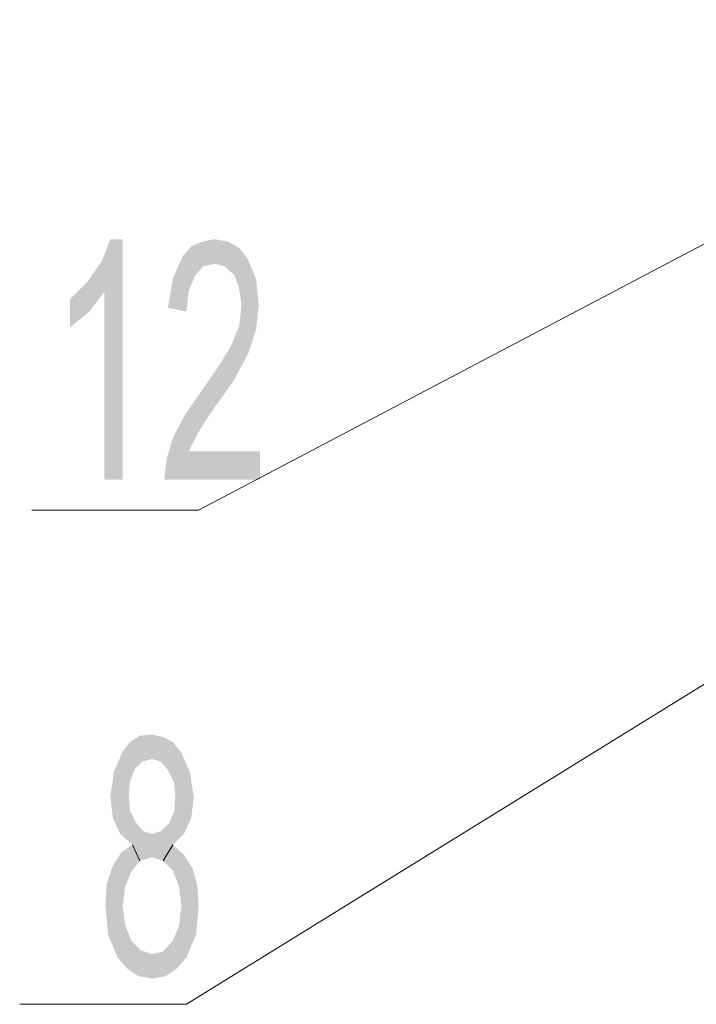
# Model space of a CAD drawing. Header units: millimetres. Extents: x -2626 to 2068, y -6169 to 7214.
# Tile 20 of 144: x -1876 to -1832, y -4947 to -4882. Entities that reach past the tile are written whole.
import ezdxf

# ---------------------------------------------------------------- set-up
doc = ezdxf.new("R2010")
doc.units = ezdxf.units.MM
doc.layers.get('0').update_dxf_attribs({"color": 252})

msp = doc.modelspace()

# ---------------------------------------------------------------- hatches: boundary and pattern name
h = msp.add_hatch(color=7)
h.dxf.hatch_style = 2
h.paths.add_polyline_path([(-1869.533, -4912.301), (-1870.738, -4912.301), (-1870.738, -4900.007), (-1871.702, -4901.293), (-1872.988, -4902.337), (-1872.988, -4900.489), (-1871.863, -4899.364), (-1870.899, -4897.998), (-1870.336, -4896.552), (-1869.533, -4896.552)])
h = msp.add_hatch(color=7)
h.dxf.hatch_style = 2
h.paths.add_polyline_path([(-1860.533, -4912.301), (-1866.801, -4912.301), (-1866.64, -4910.935), (-1866.238, -4909.569), (-1865.435, -4908.042), (-1864.149, -4906.194), (-1863.265, -4904.908), (-1862.462, -4903.623), (-1861.899, -4902.257), (-1861.739, -4900.891), (-1861.899, -4899.766), (-1862.221, -4898.882), (-1862.864, -4898.32), (-1863.506, -4898.159), (-1864.23, -4898.32), (-1864.792, -4898.962), (-1865.194, -4899.927), (-1865.354, -4901.293), (-1866.56, -4901.052), (-1866.238, -4899.123), (-1865.596, -4897.677), (-1865.033, -4897.034), (-1864.31, -4896.712), (-1863.506, -4896.552), (-1862.622, -4896.712), (-1861.899, -4897.114), (-1861.337, -4897.837), (-1860.774, -4899.203), (-1860.614, -4900.891), (-1860.774, -4902.418), (-1861.256, -4903.944), (-1862.221, -4905.792), (-1863.828, -4908.042), (-1864.631, -4909.328), (-1865.194, -4910.453), (-1860.533, -4910.453)])
h = msp.add_hatch(color=7)
h.dxf.hatch_style = 2
h.paths.add_polyline_path([(-1869.533, -4930.139), (-1869.051, -4929.496), (-1868.247, -4930.782)])
h = msp.add_hatch(color=7)
h.dxf.hatch_style = 2
h.paths.add_polyline_path([(-1869.051, -4929.496), (-1868.408, -4929.095), (-1867.604, -4929.014)])
h = msp.add_hatch(color=7)
h.dxf.hatch_style = 2
h.paths.add_polyline_path([(-1869.051, -4929.496), (-1867.604, -4929.014), (-1867.604, -4930.621)])
h = msp.add_hatch(color=7)
h.dxf.hatch_style = 2
h.paths.add_polyline_path([(-1869.051, -4929.496), (-1867.604, -4930.621), (-1868.247, -4930.782)])
h = msp.add_hatch(color=7)
h.dxf.hatch_style = 2
h.paths.add_polyline_path([(-1867.604, -4929.014), (-1866.881, -4929.175), (-1866.238, -4929.496)])
h = msp.add_hatch(color=7)
h.dxf.hatch_style = 2
h.paths.add_polyline_path([(-1867.604, -4929.014), (-1866.238, -4929.496), (-1867.042, -4930.782)])
h = msp.add_hatch(color=7)
h.dxf.hatch_style = 2
h.paths.add_polyline_path([(-1867.604, -4929.014), (-1867.042, -4930.782), (-1867.604, -4930.621)])
h = msp.add_hatch(color=7)
h.dxf.hatch_style = 2
h.paths.add_polyline_path([(-1866.238, -4929.496), (-1866.56, -4931.345), (-1867.042, -4930.782)])
h = msp.add_hatch(color=7)
h.dxf.hatch_style = 2
h.paths.add_polyline_path([(-1866.238, -4929.496), (-1865.676, -4930.22), (-1866.56, -4931.345)])
h = msp.add_hatch(color=7)
h.dxf.hatch_style = 2
h.paths.add_polyline_path([(-1870.095, -4931.425), (-1869.533, -4930.139), (-1868.729, -4931.264)])
h = msp.add_hatch(color=7)
h.dxf.hatch_style = 2
h.paths.add_polyline_path([(-1869.533, -4930.139), (-1868.247, -4930.782), (-1868.729, -4931.264)])
h = msp.add_hatch(color=7)
h.dxf.hatch_style = 2
h.paths.add_polyline_path([(-1865.676, -4930.22), (-1866.158, -4932.148), (-1866.56, -4931.345)])
h = msp.add_hatch(color=7)
h.dxf.hatch_style = 2
h.paths.add_polyline_path([(-1865.676, -4930.22), (-1865.113, -4931.505), (-1866.158, -4932.148)])
h = msp.add_hatch(color=7)
h.dxf.hatch_style = 2
h.paths.add_polyline_path([(-1870.336, -4933.032), (-1870.095, -4931.425), (-1869.051, -4932.068)])
h = msp.add_hatch(color=7)
h.dxf.hatch_style = 2
h.paths.add_polyline_path([(-1870.095, -4931.425), (-1868.729, -4931.264), (-1869.051, -4932.068)])
h = msp.add_hatch(color=7)
h.dxf.hatch_style = 2
h.paths.add_polyline_path([(-1865.113, -4931.505), (-1866.078, -4933.112), (-1866.158, -4932.148)])
h = msp.add_hatch(color=7)
h.dxf.hatch_style = 2
h.paths.add_polyline_path([(-1865.113, -4931.505), (-1864.872, -4933.112), (-1866.078, -4933.112)])
h = msp.add_hatch(color=7)
h.dxf.hatch_style = 2
h.paths.add_polyline_path([(-1870.336, -4933.032), (-1869.051, -4932.068), (-1869.131, -4932.952)])
h = msp.add_hatch(color=7)
h.dxf.hatch_style = 2
h.paths.add_polyline_path([(-1870.336, -4933.032), (-1869.131, -4932.952), (-1869.051, -4933.996)])
h = msp.add_hatch(color=7)
h.dxf.hatch_style = 2
h.paths.add_polyline_path([(-1868.89, -4936.246), (-1870.176, -4934.478), (-1870.336, -4933.032)])
h = msp.add_hatch(color=7)
h.dxf.hatch_style = 2
h.paths.add_polyline_path([(-1870.336, -4933.032), (-1868.408, -4937.291), (-1868.89, -4936.246)])
h = msp.add_hatch(color=7)
h.dxf.hatch_style = 2
h.paths.add_polyline_path([(-1868.408, -4937.291), (-1870.336, -4933.032), (-1868.649, -4934.8)])
h = msp.add_hatch(color=7)
h.dxf.hatch_style = 2
h.paths.add_polyline_path([(-1870.336, -4933.032), (-1869.051, -4933.996), (-1868.649, -4934.8)])
h = msp.add_hatch(color=7)
h.dxf.hatch_style = 2
h.paths.add_polyline_path([(-1864.872, -4933.112), (-1865.033, -4934.478), (-1866.158, -4934.077)])
h = msp.add_hatch(color=7)
h.dxf.hatch_style = 2
h.paths.add_polyline_path([(-1864.872, -4933.112), (-1866.158, -4934.077), (-1866.078, -4933.112)])
h = msp.add_hatch(color=7)
h.dxf.hatch_style = 2
h.paths.add_polyline_path([(-1865.033, -4934.478), (-1866.479, -4934.8), (-1866.158, -4934.077)])
h = msp.add_hatch(color=7)
h.dxf.hatch_style = 2
h.paths.add_polyline_path([(-1868.89, -4936.246), (-1869.694, -4935.523), (-1870.176, -4934.478)])
h = msp.add_hatch(color=7)
h.dxf.hatch_style = 2
h.paths.add_polyline_path([(-1865.033, -4934.478), (-1865.515, -4935.523), (-1866.479, -4934.8)])
h = msp.add_hatch(color=7)
h.dxf.hatch_style = 2
h.paths.add_polyline_path([(-1868.408, -4937.291), (-1868.649, -4934.8), (-1868.167, -4935.362)])
h = msp.add_hatch(color=7)
h.dxf.hatch_style = 2
h.paths.add_polyline_path([(-1868.167, -4935.362), (-1867.604, -4937.05), (-1868.408, -4937.291)])
h = msp.add_hatch(color=7)
h.dxf.hatch_style = 2
h.paths.add_polyline_path([(-1868.167, -4935.362), (-1867.604, -4935.523), (-1867.604, -4937.05)])
h = msp.add_hatch(color=7)
h.dxf.hatch_style = 2
h.paths.add_polyline_path([(-1866.238, -4936.246), (-1867.604, -4935.523), (-1867.042, -4935.362)])
h = msp.add_hatch(color=7)
h.dxf.hatch_style = 2
h.paths.add_polyline_path([(-1865.515, -4935.523), (-1867.042, -4935.362), (-1866.479, -4934.8)])
h = msp.add_hatch(color=7)
h.dxf.hatch_style = 2
h.paths.add_polyline_path([(-1865.515, -4935.523), (-1866.238, -4936.246), (-1867.042, -4935.362)])
h = msp.add_hatch(color=7)
h.dxf.hatch_style = 2
h.paths.add_polyline_path([(-1866.238, -4936.246), (-1867.604, -4937.05), (-1867.604, -4935.523)])
h = msp.add_hatch(color=7)
h.dxf.hatch_style = 2
h.paths.add_polyline_path([(-1868.408, -4937.291), (-1869.613, -4936.728), (-1868.89, -4936.246)])
h = msp.add_hatch(color=7)
h.dxf.hatch_style = 2
h.paths.add_polyline_path([(-1866.238, -4936.246), (-1866.881, -4937.291), (-1867.604, -4937.05)])
h = msp.add_hatch(color=7)
h.dxf.hatch_style = 2
h.paths.add_polyline_path([(-1866.238, -4937.933), (-1866.881, -4937.291), (-1866.238, -4936.246)])
h = msp.add_hatch(color=7)
h.dxf.hatch_style = 2
h.paths.add_polyline_path([(-1866.238, -4937.933), (-1866.238, -4936.246), (-1865.515, -4936.889)])
h = msp.add_hatch(color=7)
h.dxf.hatch_style = 2
h.paths.add_polyline_path([(-1868.408, -4937.291), (-1870.176, -4937.612), (-1869.613, -4936.728)])
h = msp.add_hatch(color=7)
h.dxf.hatch_style = 2
h.paths.add_polyline_path([(-1868.408, -4937.291), (-1868.97, -4938.014), (-1870.176, -4937.612)])
h = msp.add_hatch(color=7)
h.dxf.hatch_style = 2
h.paths.add_polyline_path([(-1865.515, -4936.889), (-1865.837, -4938.978), (-1866.238, -4937.933)])
h = msp.add_hatch(color=7)
h.dxf.hatch_style = 2
h.paths.add_polyline_path([(-1865.515, -4936.889), (-1864.631, -4938.898), (-1865.837, -4938.978)])
h = msp.add_hatch(color=7)
h.dxf.hatch_style = 2
h.paths.add_polyline_path([(-1865.515, -4936.889), (-1864.953, -4937.773), (-1864.631, -4938.898)])
h = msp.add_hatch(color=7)
h.dxf.hatch_style = 2
h.paths.add_polyline_path([(-1870.577, -4938.817), (-1870.176, -4937.612), (-1868.97, -4938.014)])
h = msp.add_hatch(color=7)
h.dxf.hatch_style = 2
h.paths.add_polyline_path([(-1870.577, -4938.817), (-1868.97, -4938.014), (-1869.372, -4938.978)])
h = msp.add_hatch(color=7)
h.dxf.hatch_style = 2
h.paths.add_polyline_path([(-1870.658, -4940.183), (-1870.577, -4938.817), (-1869.372, -4938.978)])
h = msp.add_hatch(color=7)
h.dxf.hatch_style = 2
h.paths.add_polyline_path([(-1870.658, -4940.183), (-1869.372, -4938.978), (-1869.533, -4940.264)])
h = msp.add_hatch(color=7)
h.dxf.hatch_style = 2
h.paths.add_polyline_path([(-1864.631, -4938.898), (-1865.676, -4940.264), (-1865.837, -4938.978)])
h = msp.add_hatch(color=7)
h.dxf.hatch_style = 2
h.paths.add_polyline_path([(-1864.631, -4938.898), (-1864.551, -4940.264), (-1865.676, -4940.264)])
h = msp.add_hatch(color=7)
h.dxf.hatch_style = 2
h.paths.add_polyline_path([(-1870.497, -4942.112), (-1870.658, -4940.183), (-1869.533, -4940.264)])
h = msp.add_hatch(color=7)
h.dxf.hatch_style = 2
h.paths.add_polyline_path([(-1870.497, -4942.112), (-1869.533, -4940.264), (-1869.372, -4941.469)])
h = msp.add_hatch(color=7)
h.dxf.hatch_style = 2
h.paths.add_polyline_path([(-1864.551, -4940.264), (-1864.712, -4942.112), (-1865.837, -4941.549)])
h = msp.add_hatch(color=7)
h.dxf.hatch_style = 2
h.paths.add_polyline_path([(-1864.551, -4940.264), (-1865.837, -4941.549), (-1865.676, -4940.264)])
h = msp.add_hatch(color=7)
h.dxf.hatch_style = 2
h.paths.add_polyline_path([(-1869.854, -4943.639), (-1870.497, -4942.112), (-1869.372, -4941.469)])
h = msp.add_hatch(color=7)
h.dxf.hatch_style = 2
h.paths.add_polyline_path([(-1869.854, -4943.639), (-1869.372, -4941.469), (-1868.97, -4942.514)])
h = msp.add_hatch(color=7)
h.dxf.hatch_style = 2
h.paths.add_polyline_path([(-1864.712, -4942.112), (-1866.238, -4942.514), (-1865.837, -4941.549)])
h = msp.add_hatch(color=7)
h.dxf.hatch_style = 2
h.paths.add_polyline_path([(-1864.712, -4942.112), (-1865.354, -4943.639), (-1866.238, -4942.514)])
h = msp.add_hatch(color=7)
h.dxf.hatch_style = 2
h.paths.add_polyline_path([(-1869.211, -4944.362), (-1869.854, -4943.639), (-1868.97, -4942.514)])
h = msp.add_hatch(color=7)
h.dxf.hatch_style = 2
h.paths.add_polyline_path([(-1869.211, -4944.362), (-1868.97, -4942.514), (-1868.328, -4943.156)])
h = msp.add_hatch(color=7)
h.dxf.hatch_style = 2
h.paths.add_polyline_path([(-1865.354, -4943.639), (-1866.881, -4943.237), (-1866.238, -4942.514)])
h = msp.add_hatch(color=7)
h.dxf.hatch_style = 2
h.paths.add_polyline_path([(-1868.328, -4943.156), (-1868.488, -4944.844), (-1869.211, -4944.362)])
h = msp.add_hatch(color=7)
h.dxf.hatch_style = 2
h.paths.add_polyline_path([(-1868.328, -4943.156), (-1867.604, -4945.005), (-1868.488, -4944.844)])
h = msp.add_hatch(color=7)
h.dxf.hatch_style = 2
h.paths.add_polyline_path([(-1868.328, -4943.156), (-1867.604, -4943.397), (-1867.604, -4945.005)])
h = msp.add_hatch(color=7)
h.dxf.hatch_style = 2
h.paths.add_polyline_path([(-1865.997, -4944.362), (-1867.604, -4943.397), (-1866.881, -4943.237)])
h = msp.add_hatch(color=7)
h.dxf.hatch_style = 2
h.paths.add_polyline_path([(-1865.997, -4944.362), (-1867.604, -4945.005), (-1867.604, -4943.397)])
h = msp.add_hatch(color=7)
h.dxf.hatch_style = 2
h.paths.add_polyline_path([(-1865.354, -4943.639), (-1865.997, -4944.362), (-1866.881, -4943.237)])
h = msp.add_hatch(color=7)
h.dxf.hatch_style = 2
h.paths.add_polyline_path([(-1865.997, -4944.362), (-1866.72, -4944.844), (-1867.604, -4945.005)])

# ---------------------------------------------------------------- linework, layer by layer
at = {"color": 7, "lineweight": 0}
for points in [[(-1865.354, -4946.692), (-1760.896, -4882.169)], [(-1864.551, -4914.31), (-1807.42, -4884.258)], [(-1875.479, -4914.31), (-1864.551, -4914.31)], [(-1876.282, -4946.692), (-1865.354, -4946.692)]]:
    msp.add_lwpolyline(points, dxfattribs=at)
for points in [[(-1868.408, -4937.291), (-1868.89, -4936.246)], [(-1866.881, -4937.291), (-1866.238, -4936.246)]]:
    msp.add_lwpolyline(points, close=True, dxfattribs=at)

doc.saveas('drawing.dxf')
